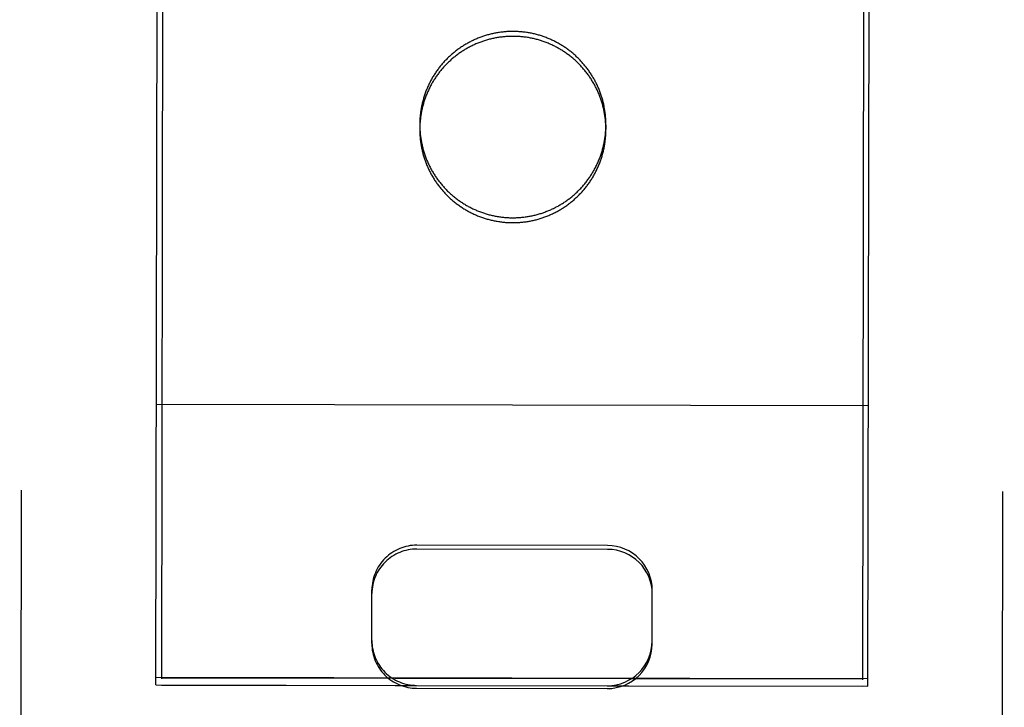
# Model space of a CAD drawing. Header units: inches. Extents: x 0 to 199, y 0 to 129.
# Tile 13 of 43: x 88.872 to 89.75, y 14.171 to 14.784. Entities that reach past the tile are written whole.
import ezdxf

# ---------------------------------------------------------------- set-up
doc = ezdxf.new("R2010")
doc.units = ezdxf.units.IN
doc.header["$LTSCALE"] = 10.923842
doc.header["$MEASUREMENT"] = 0
doc.linetypes.add('HIDDEN', pattern=[0.2, 0.1, -0.1])
doc.layers.add('02___PRT_ALL_AXES', color=7, linetype='CONTINUOUS')
doc.layers.add('DEFAULT_2', color=8, linetype='HIDDEN')

msp = doc.modelspace()

# ---------------------------------------------------------------- linework, layer by layer
at = {"layer": '02___PRT_ALL_AXES', "color": 8, "linetype": 'HIDDEN'}
for p, q in [((89.04574, 43.69103), (88.99846, 14.19107)), ((89.67073, 43.69003), (89.62346, 14.19007)), ((89.22876, 14.69054), (89.22875, 14.68618)), ((89.39476, 14.69027), (89.39475, 14.68591)), ((88.99846, 14.19107), (89.62346, 14.19007)), ((88.99847, 14.19762), (89.62347, 14.19662))]:
    msp.add_line(p, q, dxfattribs=at)
for points in [[(89.39476, 14.69027), (89.39476, 14.69119), (89.39474, 14.69211), (89.39472, 14.69303), (89.39469, 14.69395), (89.39464, 14.69486), (89.39459, 14.69578), (89.39452, 14.69669), (89.39445, 14.69761), (89.39436, 14.69852), (89.39427, 14.69944), (89.39416, 14.70035), (89.39405, 14.70126), (89.39392, 14.70217), (89.39379, 14.70308), (89.39364, 14.70398), (89.39349, 14.70489), (89.39332, 14.70579), (89.39315, 14.70669), (89.39296, 14.70759), (89.39277, 14.70849), (89.39256, 14.70938), (89.39235, 14.71028), (89.39212, 14.71117), (89.39189, 14.71205), (89.39164, 14.71294), (89.39139, 14.71382), (89.39113, 14.7147), (89.39085, 14.71557), (89.39057, 14.71645), (89.39028, 14.71732), (89.38997, 14.71818), (89.38966, 14.71905), (89.38934, 14.71991), (89.38901, 14.72076), (89.38867, 14.72162), (89.38832, 14.72247), (89.38796, 14.72331), (89.38759, 14.72415), (89.38721, 14.72499), (89.38682, 14.72582), (89.38643, 14.72665), (89.38602, 14.72747), (89.38561, 14.72829), (89.38518, 14.72911), (89.38475, 14.72992), (89.38431, 14.73072), (89.38386, 14.73152), (89.3834, 14.73232), (89.38293, 14.7331), (89.38246, 14.73389), (89.38197, 14.73467), (89.38148, 14.73544), (89.38097, 14.73621), (89.38046, 14.73697), (89.37994, 14.73773), (89.37942, 14.73848), (89.37888, 14.73923), (89.37834, 14.73997), (89.37778, 14.7407), (89.37722, 14.74143), (89.37665, 14.74215), (89.37608, 14.74286), (89.37549, 14.74357), (89.3749, 14.74427), (89.3743, 14.74497), (89.37369, 14.74566), (89.37308, 14.74634), (89.37246, 14.74701), (89.37183, 14.74768), (89.37119, 14.74834), (89.37054, 14.74899), (89.36989, 14.74964), (89.36923, 14.75028), (89.36857, 14.75091), (89.3679, 14.75154), (89.36722, 14.75215), (89.36653, 14.75276), (89.36584, 14.75337), (89.36514, 14.75396), (89.36443, 14.75455), (89.36372, 14.75512), (89.363, 14.7557), (89.36227, 14.75626), (89.36154, 14.75681), (89.3608, 14.75736), (89.36006, 14.7579), (89.35931, 14.75843), (89.35855, 14.75895), (89.35779, 14.75946), (89.35703, 14.75997), (89.35625, 14.76046), (89.35548, 14.76095), (89.35469, 14.76143), (89.35391, 14.7619), (89.35311, 14.76236), (89.35231, 14.76282), (89.35151, 14.76326), (89.3507, 14.7637), (89.34989, 14.76412), (89.34907, 14.76454), (89.34825, 14.76495), (89.34742, 14.76535), (89.34659, 14.76574), (89.34575, 14.76612), (89.34491, 14.76649), (89.34407, 14.76685), (89.34322, 14.7672), (89.34237, 14.76755), (89.34152, 14.76788), (89.34066, 14.7682), (89.33979, 14.76852), (89.33893, 14.76882), (89.33806, 14.76912), (89.33719, 14.76941), (89.33631, 14.76968), (89.33543, 14.76995), (89.33455, 14.77021), (89.33367, 14.77045), (89.33278, 14.77069), (89.33189, 14.77092), (89.331, 14.77113), (89.3301, 14.77134), (89.32921, 14.77154), (89.32831, 14.77173), (89.32741, 14.77191), (89.32651, 14.77207), (89.3256, 14.77223), (89.3247, 14.77238), (89.32379, 14.77252), (89.32288, 14.77265), (89.32197, 14.77276), (89.32106, 14.77287), (89.32014, 14.77297), (89.31923, 14.77306), (89.31831, 14.77314), (89.3174, 14.7732), (89.31648, 14.77326), (89.31556, 14.77331), (89.31465, 14.77334), (89.31373, 14.77337), (89.31281, 14.77339), (89.31189, 14.77339), (89.31098, 14.77339), (89.31006, 14.77338), (89.30914, 14.77335), (89.30822, 14.77332), (89.30731, 14.77328), (89.30639, 14.77322), (89.30547, 14.77316), (89.30456, 14.77308), (89.30364, 14.773), (89.30273, 14.7729), (89.30182, 14.7728), (89.30091, 14.77268), (89.3, 14.77256), (89.29909, 14.77242), (89.29818, 14.77228), (89.29728, 14.77212), (89.29638, 14.77196), (89.29547, 14.77178), (89.29457, 14.7716), (89.29368, 14.7714), (89.29278, 14.7712), (89.29189, 14.77098), (89.291, 14.77076), (89.29011, 14.77052), (89.28923, 14.77028), (89.28834, 14.77002), (89.28746, 14.76976), (89.28659, 14.76949), (89.28572, 14.7692), (89.28484, 14.76891), (89.28398, 14.76861), (89.28311, 14.7683), (89.28225, 14.76797), (89.2814, 14.76764), (89.28055, 14.7673), (89.2797, 14.76695), (89.27885, 14.76659), (89.27801, 14.76622), (89.27717, 14.76585), (89.27634, 14.76546), (89.27551, 14.76506), (89.27469, 14.76466), (89.27387, 14.76424), (89.27306, 14.76382), (89.27225, 14.76339), (89.27144, 14.76295), (89.27064, 14.7625), (89.26985, 14.76204), (89.26906, 14.76157), (89.26827, 14.76109), (89.26749, 14.76061), (89.26672, 14.76011), (89.26595, 14.75961), (89.26519, 14.7591), (89.26443, 14.75858), (89.26368, 14.75805), (89.26293, 14.75752)], [(89.26293, 14.75752), (89.26219, 14.75697), (89.26146, 14.75642), (89.26073, 14.75586), (89.26001, 14.75529), (89.2593, 14.75471), (89.25859, 14.75413), (89.25789, 14.75354), (89.25719, 14.75294), (89.2565, 14.75233), (89.25582, 14.75172), (89.25515, 14.75109), (89.25448, 14.75046), (89.25382, 14.74983), (89.25317, 14.74918), (89.25252, 14.74853), (89.25188, 14.74787), (89.25125, 14.74721), (89.25062, 14.74653), (89.25001, 14.74585), (89.2494, 14.74517), (89.24879, 14.74447), (89.2482, 14.74377), (89.24761, 14.74307), (89.24703, 14.74236), (89.24646, 14.74164), (89.2459, 14.74091), (89.24535, 14.74018), (89.2448, 14.73944), (89.24426, 14.7387), (89.24373, 14.73795), (89.24321, 14.73719), (89.24269, 14.73643), (89.24219, 14.73567), (89.24169, 14.73489), (89.24121, 14.73412), (89.24073, 14.73333), (89.24026, 14.73254), (89.23979, 14.73175), (89.23934, 14.73095), (89.2389, 14.73015), (89.23846, 14.72934), (89.23804, 14.72853), (89.23762, 14.72771), (89.23721, 14.72689), (89.23681, 14.72606), (89.23642, 14.72523), (89.23604, 14.72439), (89.23567, 14.72355), (89.23531, 14.72271), (89.23495, 14.72186), (89.23461, 14.72101), (89.23428, 14.72016), (89.23395, 14.7193), (89.23364, 14.71844), (89.23333, 14.71757), (89.23304, 14.7167), (89.23275, 14.71583), (89.23247, 14.71495), (89.23221, 14.71407), (89.23195, 14.71319), (89.2317, 14.71231), (89.23147, 14.71142), (89.23124, 14.71053), (89.23102, 14.70964), (89.23081, 14.70875), (89.23062, 14.70785), (89.23043, 14.70695), (89.23025, 14.70605), (89.23008, 14.70515), (89.22992, 14.70424), (89.22977, 14.70334), (89.22964, 14.70243), (89.22951, 14.70152), (89.22939, 14.70061), (89.22928, 14.6997), (89.22919, 14.69879), (89.2291, 14.69787), (89.22902, 14.69696), (89.22895, 14.69604), (89.2289, 14.69513), (89.22885, 14.69421), (89.22881, 14.69329), (89.22878, 14.69238), (89.22877, 14.69146), (89.22876, 14.69054)], [(89.22876, 14.69054), (89.22876, 14.68962), (89.22878, 14.6887), (89.2288, 14.68779), (89.22884, 14.68687), (89.22888, 14.68595), (89.22893, 14.68504), (89.229, 14.68412), (89.22907, 14.68321), (89.22916, 14.68229), (89.22925, 14.68138), (89.22936, 14.68047), (89.22947, 14.67956), (89.2296, 14.67865), (89.22973, 14.67774), (89.22988, 14.67683), (89.23003, 14.67593), (89.2302, 14.67502), (89.23037, 14.67412), (89.23056, 14.67322), (89.23075, 14.67233), (89.23096, 14.67143), (89.23117, 14.67054), (89.2314, 14.66965), (89.23163, 14.66876), (89.23188, 14.66788), (89.23213, 14.667), (89.2324, 14.66612), (89.23267, 14.66524), (89.23295, 14.66437), (89.23325, 14.6635), (89.23355, 14.66263), (89.23386, 14.66177), (89.23418, 14.66091), (89.23451, 14.66005), (89.23485, 14.6592), (89.2352, 14.65835), (89.23556, 14.6575), (89.23593, 14.65666), (89.23631, 14.65583), (89.2367, 14.65499), (89.23709, 14.65417), (89.2375, 14.65334), (89.23791, 14.65252), (89.23834, 14.65171), (89.23877, 14.6509), (89.23921, 14.65009), (89.23966, 14.64929), (89.24012, 14.6485), (89.24059, 14.64771), (89.24107, 14.64693), (89.24155, 14.64615), (89.24205, 14.64537), (89.24255, 14.6446), (89.24306, 14.64384), (89.24358, 14.64308), (89.24411, 14.64233), (89.24464, 14.64159), (89.24519, 14.64085), (89.24574, 14.64012), (89.2463, 14.63939), (89.24687, 14.63867), (89.24744, 14.63795), (89.24803, 14.63724), (89.24862, 14.63654), (89.24922, 14.63585), (89.24983, 14.63516), (89.25044, 14.63448), (89.25107, 14.6338), (89.2517, 14.63314), (89.25233, 14.63247), (89.25298, 14.63182), (89.25363, 14.63117), (89.25429, 14.63053), (89.25495, 14.6299), (89.25563, 14.62928), (89.25631, 14.62866), (89.25699, 14.62805), (89.25769, 14.62745), (89.25839, 14.62686), (89.25909, 14.62627), (89.2598, 14.62569), (89.26052, 14.62512), (89.26125, 14.62456), (89.26198, 14.624), (89.26272, 14.62346), (89.26346, 14.62292), (89.26421, 14.62239), (89.26497, 14.62187), (89.26573, 14.62135), (89.2665, 14.62085), (89.26727, 14.62035), (89.26805, 14.61986), (89.26883, 14.61938), (89.26962, 14.61891), (89.27041, 14.61845), (89.27121, 14.618), (89.27201, 14.61756), (89.27282, 14.61712), (89.27363, 14.61669), (89.27445, 14.61628), (89.27528, 14.61587), (89.2761, 14.61547), (89.27693, 14.61508), (89.27777, 14.6147), (89.27861, 14.61433), (89.27945, 14.61397), (89.2803, 14.61361), (89.28115, 14.61327), (89.28201, 14.61294), (89.28287, 14.61261), (89.28373, 14.6123), (89.28459, 14.61199), (89.28546, 14.6117), (89.28634, 14.61141), (89.28721, 14.61113), (89.28809, 14.61087), (89.28897, 14.61061), (89.28986, 14.61036), (89.29074, 14.61013), (89.29163, 14.6099), (89.29252, 14.60968), (89.29342, 14.60947), (89.29431, 14.60927), (89.29521, 14.60909), (89.29611, 14.60891), (89.29702, 14.60874), (89.29792, 14.60858), (89.29883, 14.60843), (89.29973, 14.6083), (89.30064, 14.60817), (89.30155, 14.60805), (89.30247, 14.60794), (89.30338, 14.60784), (89.30429, 14.60776), (89.30521, 14.60768), (89.30612, 14.60761), (89.30704, 14.60755), (89.30796, 14.60751), (89.30887, 14.60747), (89.30979, 14.60744), (89.31071, 14.60743), (89.31163, 14.60742), (89.31255, 14.60742), (89.31346, 14.60744), (89.31438, 14.60746), (89.3153, 14.6075), (89.31622, 14.60754), (89.31713, 14.60759), (89.31805, 14.60766), (89.31896, 14.60773), (89.31988, 14.60782), (89.32079, 14.60791), (89.3217, 14.60802), (89.32261, 14.60813), (89.32352, 14.60826), (89.32443, 14.60839), (89.32534, 14.60854), (89.32624, 14.60869), (89.32715, 14.60886), (89.32805, 14.60903), (89.32895, 14.60922), (89.32984, 14.60941), (89.33074, 14.60962), (89.33163, 14.60983), (89.33252, 14.61006), (89.33341, 14.61029), (89.3343, 14.61054), (89.33518, 14.61079), (89.33606, 14.61106), (89.33693, 14.61133), (89.33781, 14.61161), (89.33868, 14.6119), (89.33954, 14.61221), (89.34041, 14.61252), (89.34127, 14.61284), (89.34212, 14.61317), (89.34298, 14.61351), (89.34382, 14.61386), (89.34467, 14.61422), (89.34551, 14.61459), (89.34635, 14.61497), (89.34718, 14.61536), (89.34801, 14.61575), (89.34883, 14.61616), (89.34965, 14.61657), (89.35047, 14.617), (89.35127, 14.61743), (89.35208, 14.61787), (89.35288, 14.61832), (89.35367, 14.61878), (89.35446, 14.61925), (89.35525, 14.61972), (89.35603, 14.62021), (89.3568, 14.6207), (89.35757, 14.62121), (89.35833, 14.62172), (89.35909, 14.62224), (89.35984, 14.62276), (89.36059, 14.6233)], [(89.36059, 14.6233), (89.36133, 14.62384), (89.36206, 14.6244), (89.36279, 14.62496), (89.36351, 14.62552), (89.36422, 14.6261), (89.36493, 14.62668), (89.36563, 14.62728), (89.36633, 14.62788), (89.36702, 14.62848), (89.3677, 14.6291), (89.36837, 14.62972), (89.36904, 14.63035), (89.3697, 14.63099), (89.37036, 14.63163), (89.371, 14.63228), (89.37164, 14.63294), (89.37227, 14.63361), (89.3729, 14.63428), (89.37352, 14.63496), (89.37413, 14.63565), (89.37473, 14.63634), (89.37532, 14.63704), (89.37591, 14.63775), (89.37649, 14.63846), (89.37706, 14.63918), (89.37762, 14.6399), (89.37818, 14.64064), (89.37872, 14.64137), (89.37926, 14.64212), (89.37979, 14.64287), (89.38031, 14.64362), (89.38083, 14.64438), (89.38133, 14.64515), (89.38183, 14.64592), (89.38232, 14.6467), (89.3828, 14.64748), (89.38327, 14.64827), (89.38373, 14.64906), (89.38418, 14.64986), (89.38462, 14.65067), (89.38506, 14.65147), (89.38549, 14.65229), (89.3859, 14.6531), (89.38631, 14.65393), (89.38671, 14.65475), (89.3871, 14.65559), (89.38748, 14.65642), (89.38785, 14.65726), (89.38821, 14.6581), (89.38857, 14.65895), (89.38891, 14.6598), (89.38924, 14.66066), (89.38957, 14.66152), (89.38988, 14.66238), (89.39019, 14.66324), (89.39048, 14.66411), (89.39077, 14.66499), (89.39105, 14.66586), (89.39131, 14.66674), (89.39157, 14.66762), (89.39182, 14.66851), (89.39206, 14.66939), (89.39228, 14.67028), (89.3925, 14.67117), (89.39271, 14.67207), (89.39291, 14.67296), (89.39309, 14.67386), (89.39327, 14.67476), (89.39344, 14.67567), (89.3936, 14.67657), (89.39375, 14.67748), (89.39389, 14.67838), (89.39401, 14.67929), (89.39413, 14.6802), (89.39424, 14.68111), (89.39434, 14.68203), (89.39442, 14.68294), (89.3945, 14.68386), (89.39457, 14.68477), (89.39463, 14.68569), (89.39467, 14.6866), (89.39471, 14.68752), (89.39474, 14.68844), (89.39475, 14.68936), (89.39476, 14.69027)]]:
    msp.add_lwpolyline(points, dxfattribs=at)
at = {"layer": 'DEFAULT_2', "color": 8, "linetype": 'HIDDEN'}
for p, q in [((88.87199, 13.27242), (88.87503, 15.16768)), ((88.99346, 14.19113), (88.99502, 15.16631)), ((89.62846, 14.19012), (89.63002, 15.1653)), ((89.74699, 13.27102), (89.75002, 15.16628)), ((89.62886, 14.43994), (88.99386, 14.44095)), ((89.39615, 14.31194), (89.22615, 14.31221)), ((89.39616, 14.3154), (89.22616, 14.31567)), ((89.18602, 14.22795), (89.1861, 14.27576)), ((89.43602, 14.22754), (89.4361, 14.27536)), ((88.99346, 14.19113), (89.22596, 14.19076)), ((89.62847, 14.19669), (88.99347, 14.19771)), ((89.39596, 14.19049), (89.62846, 14.19012)), ((89.22596, 14.1882), (89.39596, 14.18793))]:
    msp.add_line(p, q, dxfattribs=at)
for points in [[(89.31189, 14.76903), (89.31097, 14.76903), (89.31005, 14.76901), (89.30913, 14.76899), (89.30822, 14.76896), (89.3073, 14.76891), (89.30638, 14.76886), (89.30547, 14.76879), (89.30455, 14.76872), (89.30364, 14.76863), (89.30272, 14.76854), (89.30181, 14.76843), (89.3009, 14.76832), (89.29999, 14.76819), (89.29908, 14.76806), (89.29818, 14.76791), (89.29727, 14.76776), (89.29637, 14.76759), (89.29547, 14.76742), (89.29457, 14.76723), (89.29367, 14.76704), (89.29278, 14.76683), (89.29188, 14.76662), (89.29099, 14.76639), (89.29011, 14.76616), (89.28922, 14.76591), (89.28834, 14.76566), (89.28746, 14.7654), (89.28658, 14.76512), (89.28571, 14.76484), (89.28484, 14.76455), (89.28397, 14.76424), (89.28311, 14.76393), (89.28225, 14.76361), (89.28139, 14.76328), (89.28054, 14.76294), (89.27969, 14.76259), (89.27885, 14.76223), (89.278, 14.76186), (89.27717, 14.76148), (89.27634, 14.7611), (89.27551, 14.7607), (89.27468, 14.76029), (89.27386, 14.75988), (89.27305, 14.75946), (89.27224, 14.75902), (89.27143, 14.75858), (89.27063, 14.75813), (89.26984, 14.75767), (89.26905, 14.7572), (89.26827, 14.75673), (89.26749, 14.75624), (89.26671, 14.75575), (89.26594, 14.75525), (89.26518, 14.75474), (89.26442, 14.75422), (89.26367, 14.75369), (89.26293, 14.75315), (89.26219, 14.75261), (89.26145, 14.75206), (89.26073, 14.7515), (89.26001, 14.75093), (89.25929, 14.75035), (89.25858, 14.74977), (89.25788, 14.74918), (89.25719, 14.74858), (89.2565, 14.74797), (89.25582, 14.74735), (89.25514, 14.74673), (89.25447, 14.7461), (89.25381, 14.74546), (89.25316, 14.74482), (89.25251, 14.74417), (89.25187, 14.74351), (89.25124, 14.74284), (89.25062, 14.74217), (89.25, 14.74149), (89.24939, 14.7408), (89.24879, 14.74011), (89.24819, 14.73941), (89.24761, 14.73871), (89.24703, 14.73799), (89.24646, 14.73727), (89.24589, 14.73655), (89.24534, 14.73582), (89.24479, 14.73508), (89.24425, 14.73434), (89.24372, 14.73359), (89.2432, 14.73283), (89.24269, 14.73207), (89.24218, 14.7313), (89.24169, 14.73053), (89.2412, 14.72975), (89.24072, 14.72897), (89.24025, 14.72818), (89.23979, 14.72739), (89.23933, 14.72659), (89.23889, 14.72579), (89.23846, 14.72498), (89.23803, 14.72416), (89.23761, 14.72335), (89.2372, 14.72252), (89.2368, 14.7217), (89.23641, 14.72087), (89.23603, 14.72003), (89.23566, 14.71919), (89.2353, 14.71835), (89.23495, 14.7175), (89.2346, 14.71665), (89.23427, 14.71579), (89.23395, 14.71494), (89.23363, 14.71407), (89.23333, 14.71321), (89.23303, 14.71234), (89.23274, 14.71147), (89.23247, 14.71059), (89.2322, 14.70971), (89.23194, 14.70883), (89.2317, 14.70795), (89.23146, 14.70706), (89.23123, 14.70617), (89.23101, 14.70528), (89.23081, 14.70439), (89.23061, 14.70349), (89.23042, 14.70259), (89.23024, 14.70169), (89.23007, 14.70079), (89.22992, 14.69988), (89.22977, 14.69898), (89.22963, 14.69807), (89.2295, 14.69716), (89.22938, 14.69625), (89.22928, 14.69534), (89.22918, 14.69442), (89.22909, 14.69351), (89.22901, 14.6926), (89.22895, 14.69168), (89.22889, 14.69076), (89.22884, 14.68985), (89.2288, 14.68893), (89.22878, 14.68801), (89.22876, 14.6871), (89.22875, 14.68618)], [(89.39475, 14.68591), (89.39475, 14.68683), (89.39474, 14.68775), (89.39471, 14.68866), (89.39468, 14.68958), (89.39463, 14.6905), (89.39458, 14.69142), (89.39452, 14.69233), (89.39444, 14.69325), (89.39436, 14.69416), (89.39426, 14.69507), (89.39416, 14.69599), (89.39404, 14.6969), (89.39392, 14.69781), (89.39378, 14.69871), (89.39364, 14.69962), (89.39348, 14.70052), (89.39332, 14.70143), (89.39314, 14.70233), (89.39296, 14.70323), (89.39276, 14.70413), (89.39255, 14.70502), (89.39234, 14.70591), (89.39212, 14.7068), (89.39188, 14.70769), (89.39164, 14.70858), (89.39138, 14.70946), (89.39112, 14.71034), (89.39084, 14.71121), (89.39056, 14.71209), (89.39027, 14.71296), (89.38997, 14.71382), (89.38965, 14.71469), (89.38933, 14.71555), (89.389, 14.7164), (89.38866, 14.71725), (89.38831, 14.7181), (89.38795, 14.71895), (89.38758, 14.71979), (89.3872, 14.72063), (89.38682, 14.72146), (89.38642, 14.72229), (89.38602, 14.72311), (89.3856, 14.72393), (89.38518, 14.72474), (89.38474, 14.72555), (89.3843, 14.72636), (89.38385, 14.72716), (89.38339, 14.72795), (89.38293, 14.72874), (89.38245, 14.72953), (89.38196, 14.73031), (89.38147, 14.73108), (89.38097, 14.73185), (89.38046, 14.73261), (89.37994, 14.73337), (89.37941, 14.73412), (89.37887, 14.73486), (89.37833, 14.7356), (89.37778, 14.73634), (89.37722, 14.73706), (89.37665, 14.73778), (89.37607, 14.7385), (89.37549, 14.73921), (89.37489, 14.73991), (89.37429, 14.7406), (89.37369, 14.74129), (89.37307, 14.74197), (89.37245, 14.74265), (89.37182, 14.74332), (89.37118, 14.74398), (89.37054, 14.74463), (89.36989, 14.74528), (89.36923, 14.74592), (89.36856, 14.74655), (89.36789, 14.74717), (89.36721, 14.74779), (89.36652, 14.7484), (89.36583, 14.749), (89.36513, 14.7496), (89.36442, 14.75018), (89.36371, 14.75076), (89.36299, 14.75133), (89.36226, 14.7519), (89.36153, 14.75245), (89.3608, 14.753), (89.36005, 14.75353), (89.3593, 14.75406), (89.35855, 14.75459), (89.35779, 14.7551), (89.35702, 14.7556), (89.35625, 14.7561), (89.35547, 14.75659), (89.35469, 14.75707), (89.3539, 14.75754), (89.3531, 14.758), (89.3523, 14.75845), (89.3515, 14.7589), (89.35069, 14.75933), (89.34988, 14.75976), (89.34906, 14.76018), (89.34824, 14.76058), (89.34741, 14.76098), (89.34658, 14.76137), (89.34575, 14.76175), (89.34491, 14.76212), (89.34406, 14.76249), (89.34322, 14.76284), (89.34236, 14.76318), (89.34151, 14.76352), (89.34065, 14.76384), (89.33979, 14.76416), (89.33892, 14.76446), (89.33805, 14.76476), (89.33718, 14.76504), (89.3363, 14.76532), (89.33542, 14.76559), (89.33454, 14.76584), (89.33366, 14.76609), (89.33277, 14.76633), (89.33188, 14.76655), (89.33099, 14.76677), (89.3301, 14.76698), (89.3292, 14.76718), (89.3283, 14.76737), (89.3274, 14.76754), (89.3265, 14.76771), (89.32559, 14.76787), (89.32469, 14.76802), (89.32378, 14.76816), (89.32287, 14.76828), (89.32196, 14.7684), (89.32105, 14.76851), (89.32014, 14.76861), (89.31922, 14.7687), (89.31831, 14.76877), (89.31739, 14.76884), (89.31647, 14.7689), (89.31556, 14.76894), (89.31464, 14.76898), (89.31372, 14.76901), (89.31281, 14.76903), (89.31189, 14.76903)], [(89.22875, 14.68618), (89.22876, 14.68526), (89.22877, 14.68434), (89.2288, 14.68342), (89.22883, 14.68251), (89.22887, 14.68159), (89.22893, 14.68067), (89.22899, 14.67976), (89.22907, 14.67884), (89.22915, 14.67793), (89.22925, 14.67702), (89.22935, 14.6761), (89.22947, 14.67519), (89.22959, 14.67428), (89.22973, 14.67338), (89.22987, 14.67247), (89.23003, 14.67156), (89.23019, 14.67066), (89.23037, 14.66976), (89.23055, 14.66886), (89.23075, 14.66796), (89.23095, 14.66707), (89.23117, 14.66618), (89.23139, 14.66529), (89.23163, 14.6644), (89.23187, 14.66351), (89.23213, 14.66263), (89.23239, 14.66175), (89.23266, 14.66088), (89.23295, 14.66), (89.23324, 14.65913), (89.23354, 14.65827), (89.23385, 14.6574), (89.23418, 14.65654), (89.23451, 14.65569), (89.23485, 14.65483), (89.2352, 14.65399), (89.23556, 14.65314), (89.23593, 14.6523), (89.2363, 14.65146), (89.23669, 14.65063), (89.23709, 14.6498), (89.23749, 14.64898), (89.23791, 14.64816), (89.23833, 14.64735), (89.23876, 14.64654), (89.2392, 14.64573), (89.23966, 14.64493), (89.24011, 14.64414), (89.24058, 14.64335), (89.24106, 14.64256), (89.24154, 14.64178), (89.24204, 14.64101), (89.24254, 14.64024), (89.24305, 14.63948), (89.24357, 14.63872), (89.2441, 14.63797), (89.24464, 14.63722), (89.24518, 14.63648), (89.24573, 14.63575), (89.24629, 14.63502), (89.24686, 14.6343), (89.24744, 14.63359), (89.24802, 14.63288), (89.24861, 14.63218), (89.24921, 14.63148), (89.24982, 14.6308), (89.25044, 14.63011), (89.25106, 14.62944), (89.25169, 14.62877), (89.25233, 14.62811), (89.25297, 14.62746), (89.25362, 14.62681), (89.25428, 14.62617), (89.25495, 14.62554), (89.25562, 14.62492), (89.2563, 14.6243), (89.25699, 14.62369), (89.25768, 14.62309), (89.25838, 14.62249), (89.25909, 14.62191), (89.2598, 14.62133), (89.26052, 14.62076), (89.26124, 14.62019), (89.26197, 14.61964), (89.26271, 14.61909), (89.26346, 14.61855), (89.26421, 14.61802), (89.26496, 14.6175), (89.26572, 14.61699), (89.26649, 14.61648), (89.26726, 14.61599), (89.26804, 14.6155), (89.26882, 14.61502), (89.26961, 14.61455), (89.2704, 14.61409), (89.2712, 14.61364), (89.27201, 14.61319), (89.27281, 14.61276), (89.27363, 14.61233), (89.27445, 14.61191), (89.27527, 14.61151), (89.2761, 14.61111), (89.27693, 14.61072), (89.27776, 14.61034), (89.2786, 14.60996), (89.27944, 14.6096), (89.28029, 14.60925), (89.28114, 14.60891), (89.282, 14.60857), (89.28286, 14.60825), (89.28372, 14.60793), (89.28459, 14.60763), (89.28546, 14.60733), (89.28633, 14.60705), (89.2872, 14.60677), (89.28808, 14.6065), (89.28896, 14.60625), (89.28985, 14.606), (89.29074, 14.60576), (89.29163, 14.60553), (89.29252, 14.60532), (89.29341, 14.60511), (89.29431, 14.60491), (89.29521, 14.60472), (89.29611, 14.60454), (89.29701, 14.60438), (89.29791, 14.60422), (89.29882, 14.60407), (89.29973, 14.60393), (89.30064, 14.6038), (89.30155, 14.60369), (89.30246, 14.60358), (89.30337, 14.60348), (89.30429, 14.60339), (89.3052, 14.60332), (89.30612, 14.60325), (89.30703, 14.60319), (89.30795, 14.60314), (89.30887, 14.60311), (89.30978, 14.60308), (89.3107, 14.60306), (89.31162, 14.60306)], [(89.31162, 14.60306), (89.31254, 14.60306), (89.31346, 14.60307), (89.31437, 14.6031), (89.31529, 14.60313), (89.31621, 14.60318), (89.31713, 14.60323), (89.31804, 14.6033), (89.31896, 14.60337), (89.31987, 14.60345), (89.32078, 14.60355), (89.3217, 14.60365), (89.32261, 14.60377), (89.32352, 14.60389), (89.32442, 14.60403), (89.32533, 14.60417), (89.32624, 14.60433), (89.32714, 14.6045), (89.32804, 14.60467), (89.32894, 14.60486), (89.32984, 14.60505), (89.33073, 14.60526), (89.33162, 14.60547), (89.33251, 14.6057), (89.3334, 14.60593), (89.33429, 14.60617), (89.33517, 14.60643), (89.33605, 14.60669), (89.33693, 14.60697), (89.3378, 14.60725), (89.33867, 14.60754), (89.33954, 14.60784), (89.3404, 14.60816), (89.34126, 14.60848), (89.34212, 14.60881), (89.34297, 14.60915), (89.34382, 14.6095), (89.34466, 14.60986), (89.3455, 14.61023), (89.34634, 14.61061), (89.34717, 14.61099), (89.348, 14.61139), (89.34882, 14.61179), (89.34964, 14.61221), (89.35046, 14.61263), (89.35127, 14.61306), (89.35207, 14.61351), (89.35287, 14.61396), (89.35367, 14.61442), (89.35446, 14.61488), (89.35524, 14.61536), (89.35602, 14.61585), (89.3568, 14.61634), (89.35756, 14.61684), (89.35833, 14.61735), (89.35908, 14.61787), (89.35984, 14.6184), (89.36058, 14.61894), (89.36132, 14.61948), (89.36205, 14.62003), (89.36278, 14.62059), (89.3635, 14.62116), (89.36422, 14.62174), (89.36492, 14.62232), (89.36563, 14.62291), (89.36632, 14.62351), (89.36701, 14.62412), (89.36769, 14.62474), (89.36837, 14.62536), (89.36903, 14.62599), (89.3697, 14.62662), (89.37035, 14.62727), (89.371, 14.62792), (89.37164, 14.62858), (89.37227, 14.62925), (89.37289, 14.62992), (89.37351, 14.6306), (89.37412, 14.63128), (89.37472, 14.63198), (89.37532, 14.63268), (89.3759, 14.63338), (89.37648, 14.6341), (89.37705, 14.63482), (89.37761, 14.63554), (89.37817, 14.63627), (89.37872, 14.63701), (89.37925, 14.63775), (89.37978, 14.6385), (89.38031, 14.63926), (89.38082, 14.64002), (89.38132, 14.64079), (89.38182, 14.64156), (89.38231, 14.64234), (89.38279, 14.64312), (89.38326, 14.64391), (89.38372, 14.6447), (89.38417, 14.6455), (89.38462, 14.6463), (89.38505, 14.64711), (89.38548, 14.64792), (89.3859, 14.64874), (89.3863, 14.64956), (89.3867, 14.65039), (89.38709, 14.65122), (89.38747, 14.65206), (89.38785, 14.6529), (89.38821, 14.65374), (89.38856, 14.65459), (89.3889, 14.65544), (89.38924, 14.65629), (89.38956, 14.65715), (89.38988, 14.65802), (89.39018, 14.65888), (89.39048, 14.65975), (89.39076, 14.66062), (89.39104, 14.6615), (89.39131, 14.66238), (89.39156, 14.66326), (89.39181, 14.66414), (89.39205, 14.66503), (89.39228, 14.66592), (89.39249, 14.66681), (89.3927, 14.6677), (89.3929, 14.6686), (89.39309, 14.6695), (89.39327, 14.6704), (89.39343, 14.6713), (89.39359, 14.67221), (89.39374, 14.67311), (89.39388, 14.67402), (89.39401, 14.67493), (89.39412, 14.67584), (89.39423, 14.67675), (89.39433, 14.67766), (89.39442, 14.67858), (89.39449, 14.67949), (89.39456, 14.68041), (89.39462, 14.68132), (89.39467, 14.68224), (89.3947, 14.68316), (89.39473, 14.68408), (89.39475, 14.68499), (89.39475, 14.68591)]]:
    msp.add_lwpolyline(points, dxfattribs=at)
for centre, ratio, start_param, end_param in [((89.22609, 14.27252), 0.992087, 1.570796, 3.141593), ((89.2261, 14.2757), 0.999289, 1.570796, 3.141593), ((89.3961, 14.27543), 0.999289, 0, 1.570796), ((89.39609, 14.27225), 0.992087, 0, 1.570796), ((89.22602, 14.22788), 0.992087, -3.141593, -1.570796), ((89.22602, 14.23073), 0.999289, -3.141593, -1.570796), ((89.39602, 14.23046), 0.999289, -1.570796, 0), ((89.39602, 14.22761), 0.992087, -1.570796, 0)]:
    msp.add_ellipse(centre, major_axis=(0.04, -0.00006), ratio=ratio, start_param=start_param, end_param=end_param, dxfattribs=at)

doc.saveas('drawing.dxf')
